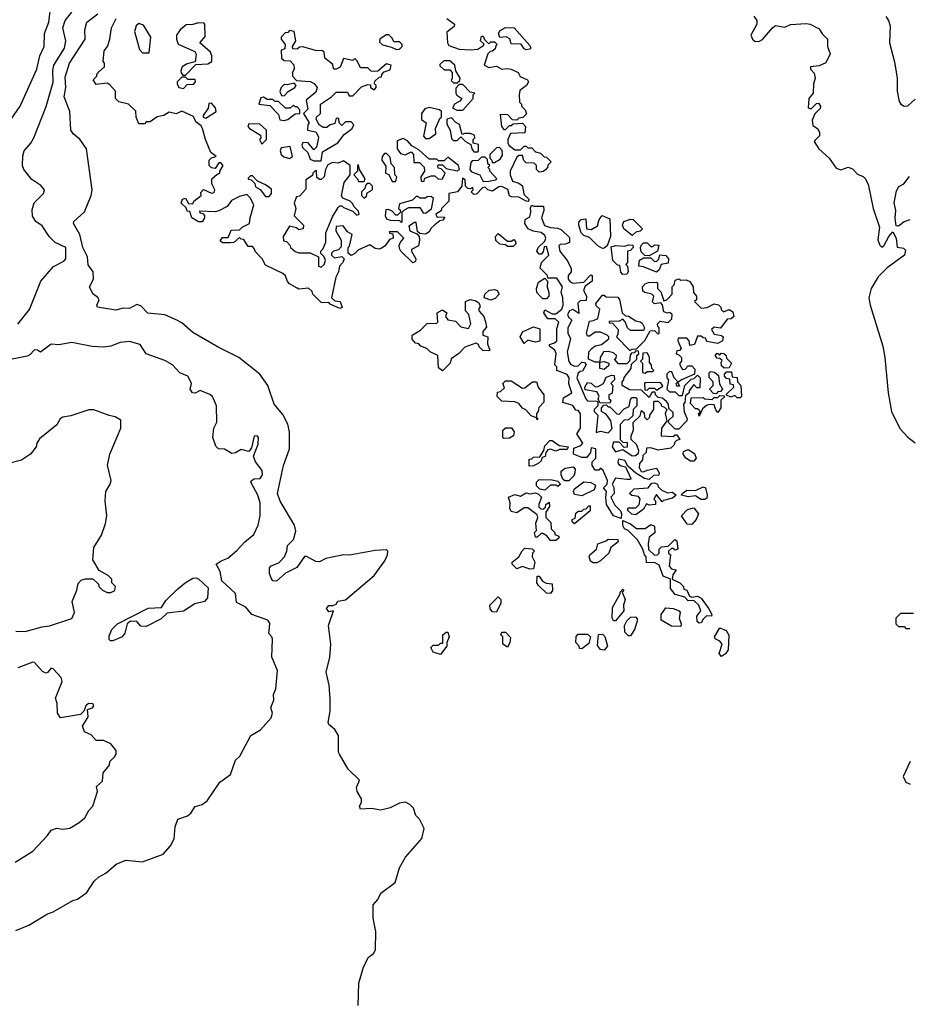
# Model space of a CAD drawing. Extents: x 2210602 to 2357277, y 510288 to 673808.
# Tile 64 of 256: x 2259365 to 2264143, y 567692 to 572979. Entities that reach past the tile are written whole.
import ezdxf

# ---------------------------------------------------------------- set-up
doc = ezdxf.new("R2010")
doc.units = 0

msp = doc.modelspace()

# ---------------------------------------------------------------- linework, layer by layer
at = {"layer": '0CON05XD'}
for points in [[(2259320, 572445), (2259367.5, 572515), (2259456.4, 572713.6), (2259472.5, 572785), (2259495.8, 572835), (2259498.6, 572905), (2259521.2, 572965), (2259528, 573025)], [(2259355.8, 571344.2), (2259418.3, 571421.7), (2259478.8, 571575), (2259546.1, 571653.9), (2259603, 571683), (2259613.3, 571695), (2259612.5, 571755), (2259555, 571782.5), (2259522.5, 571815), (2259485, 571872.5), (2259452.5, 571895), (2259434.1, 571924.1), (2259431.7, 571958.3), (2259443.3, 571995), (2259492.5, 572045), (2259497.5, 572065), (2259479.3, 572089.3), (2259430.7, 572120.7), (2259387.5, 572175), (2259380, 572195), (2259382.3, 572247.7), (2259388.8, 572275), (2259424.3, 572315.7), (2259440.8, 572345), (2259507.6, 572512.4), (2259545, 572642.5), (2259543.9, 572706.1), (2259549.2, 572735), (2259606.2, 572825), (2259613.5, 572865), (2259597.5, 572935), (2259609.7, 572975), (2259645, 573018.9)], [(2261183.3, 567685), (2261186.2, 567805), (2261210, 567885), (2261236.4, 567943.6), (2261265.7, 567964.3), (2261275.8, 567985), (2261277.7, 568082.3), (2261263.3, 568155), (2261262.9, 568225), (2261288, 568255), (2261305, 568288), (2261382, 568345), (2261404.4, 568425), (2261437.6, 568482.4), (2261525, 568582.5), (2261536.7, 568635), (2261512.5, 568685), (2261492.5, 568705), (2261480, 568745), (2261460, 568765), (2261436.4, 568776.4), (2261405, 568772.5), (2261355, 568747.5), (2261305, 568733.3), (2261255, 568742.5), (2261195, 568740), (2261190, 568755), (2261200, 568775), (2261200, 568795), (2261177.5, 568835), (2261173.3, 568855), (2261190, 568895), (2261128.8, 568955), (2261083.3, 569035), (2261076.4, 569046.4), (2261077.5, 569135), (2261057.9, 569167.9), (2261025, 569193.3), (2261022, 569205), (2261032.9, 569265), (2261032.3, 569332.3), (2261027.5, 569405), (2261010.8, 569475), (2261030.8, 569555), (2261035.7, 569625), (2261023.8, 569725), (2261050, 569805), (2261025, 569800), (2261013.6, 569816.4), (2261025, 569832.5), (2261047.5, 569832.5), (2261065, 569840), (2261073, 569857), (2261115, 569863.8), (2261268.8, 569995), (2261327, 570073), (2261341.2, 570105), (2261342.5, 570125), (2261335, 570132.5), (2261275, 570128.8), (2261135.9, 570104.1), (2261105, 570105.8), (2261010, 570085), (2260975, 570067.5), (2260955, 570070), (2260905, 570096.7), (2260895, 570096.7), (2260853, 570037), (2260792.7, 570007.3), (2260745, 569963.8), (2260725, 569966.2), (2260715, 569980), (2260706.9, 570005), (2260707.5, 570035), (2260715, 570046), (2260757.3, 570062.7), (2260787.5, 570095), (2260800, 570125), (2260803.3, 570155), (2260835, 570187.5), (2260848.6, 570231.4), (2260841.1, 570265), (2260764.2, 570394.2), (2260748.9, 570435), (2260781.5, 570585), (2260814.3, 570675), (2260814, 570765), (2260805, 570806.7), (2260778.8, 570858.8), (2260731.9, 570915), (2260697.5, 571015), (2260655, 571075.6), (2260541.2, 571165), (2260430.2, 571220.2), (2260295, 571298.2), (2260235, 571351.1), (2260205, 571367.3), (2260145, 571393.5), (2260052.7, 571402.7), (2260015, 571441.5), (2259995, 571449.6), (2259955, 571428), (2259920.5, 571429.5), (2259881.2, 571418.8), (2259782.5, 571435), (2259780, 571445), (2259792.5, 571475), (2259785, 571487.5), (2259757, 571507), (2259740, 571545), (2259761.2, 571585), (2259760, 571625), (2259732.4, 571662.4), (2259728.8, 571705), (2259704.6, 571755), (2259688.9, 571825), (2259654, 571885), (2259656, 571895), (2259713.1, 571946.9), (2259749.2, 572035), (2259754, 572066), (2259724.4, 572285), (2259688.1, 572338.1), (2259653.2, 572363.2), (2259638.9, 572385), (2259634.5, 572485), (2259603.8, 572565), (2259612.5, 572615), (2259609.8, 572670.2), (2259632.1, 572745), (2259716.4, 572875), (2259715.7, 572925), (2259725.7, 572965), (2259785, 573011.1)], [(2261850, 572075), (2261818.3, 572041.7), (2261805, 572040), (2261790, 572055), (2261800, 572065), (2261798.3, 572078.3), (2261785, 572070), (2261771.7, 572071.7), (2261760, 572085), (2261758.3, 572118.3), (2261743, 572127), (2261740, 572085), (2261716.1, 572053.9), (2261670, 572045), (2261670, 572005), (2261630, 571965), (2261628.3, 571951.7), (2261600, 571935), (2261605, 571920), (2261648.3, 571918.3), (2261638.3, 571901.7), (2261621.7, 571898.3), (2261595, 571877.5), (2261575, 571860), (2261565, 571840), (2261545, 571827.5), (2261515, 571830), (2261501.7, 571841.7), (2261495, 571890), (2261485, 571890), (2261455, 571870), (2261460, 571845), (2261498.3, 571828.3), (2261510, 571815), (2261512.5, 571795), (2261506.4, 571763.6), (2261470, 571745), (2261470, 571735), (2261492.5, 571695), (2261490, 571680), (2261476.4, 571673.6), (2261412.5, 571735), (2261405, 571750), (2261403.3, 571766.7), (2261410, 571785), (2261427.5, 571805), (2261395, 571840), (2261350, 571840), (2261351.7, 571831.7), (2261368.3, 571828.3), (2261370, 571805), (2261351.7, 571798.3), (2261327.5, 571765), (2261308.3, 571751.7), (2261295, 571746.7), (2261275, 571750), (2261245, 571770), (2261185, 571742.5), (2261165, 571722.5), (2261145, 571712.5), (2261130, 571725), (2261130, 571755), (2261137, 571763), (2261150, 571825), (2261125, 571840), (2261101.7, 571871.7), (2261065, 571867.5), (2261062.5, 571845), (2261092.5, 571795), (2261091.7, 571758.3), (2261077, 571743), (2261050, 571735), (2261040, 571725), (2261040, 571715), (2261055, 571700), (2261095, 571707.5), (2261107.5, 571695), (2261100, 571675), (2261082.5, 571655), (2261077.5, 571625), (2261063, 571597), (2261040, 571485), (2261058.3, 571468.3), (2261086.4, 571466.4), (2261097.5, 571432.5), (2261085, 571427.5), (2261031.7, 571451.7), (2261025, 571460), (2260995, 571457.5), (2260985, 571460), (2260940, 571505), (2260935, 571520), (2260917, 571537), (2260865, 571532.5), (2260855, 571537.5), (2260815, 571560), (2260803, 571573), (2260793, 571603), (2260777.5, 571615), (2260685, 571660), (2260667.5, 571695), (2260631.7, 571731.7), (2260625, 571750), (2260615, 571760), (2260591.7, 571761.7), (2260568.3, 571798.3), (2260555, 571800), (2260545, 571810), (2260515, 571782.5), (2260495, 571780), (2260455, 571780), (2260441.7, 571791.7), (2260455, 571810), (2260485, 571810), (2260501.7, 571848.3), (2260545, 571850), (2260560, 571865), (2260600, 571885), (2260602.5, 571915), (2260622.5, 571985), (2260603, 572023), (2260585, 572040), (2260545, 572030), (2260503, 572007), (2260480, 571975), (2260435, 571952.5), (2260415, 571947.5), (2260330, 571950), (2260331.7, 571941.7), (2260348.3, 571938.3), (2260357, 571927), (2260357.5, 571915), (2260345, 571893.3), (2260325, 571892.5), (2260290, 571915), (2260278.3, 571948.3), (2260265, 571950), (2260258.3, 571968.3), (2260233, 571993), (2260240, 572015), (2260255, 572020), (2260271.7, 571991.7), (2260295, 571990), (2260300, 572005), (2260340, 572035), (2260338.3, 572051.7), (2260353, 572067), (2260395, 572047.5), (2260410, 572050), (2260412.5, 572065), (2260397, 572097), (2260397.5, 572125), (2260425, 572150), (2260440, 572155), (2260440, 572165), (2260457.5, 572195), (2260445, 572210), (2260435, 572210), (2260415, 572180), (2260395, 572183.3), (2260383.3, 572195), (2260382.5, 572225), (2260395, 572237.5), (2260420, 572245), (2260392.5, 572265), (2260362.5, 572335), (2260347.5, 572395), (2260339.3, 572409.3), (2260310.7, 572430.7), (2260299.3, 572459.3), (2260235, 572487.5), (2260205, 572473.3), (2260168.3, 572481.7), (2260140, 572465), (2260103, 572457), (2260065, 572430), (2260045, 572430), (2260035, 572420), (2260005, 572420), (2259990, 572455), (2259988.3, 572488.3), (2259950, 572525), (2259898.3, 572538.3), (2259880, 572555), (2259880, 572595), (2259849.3, 572629.3), (2259835, 572637.5), (2259775, 572630), (2259760, 572655), (2259780, 572675), (2259780, 572685), (2259790.7, 572699.3), (2259820, 572725), (2259820, 572745), (2259812.5, 572755), (2259818.3, 572811.7), (2259836.7, 572835), (2259850, 572875), (2259857.5, 572935), (2259883.8, 572985)], [(2260255, 572680), (2260311.7, 572738.3), (2260375, 572742.5), (2260397.5, 572755), (2260397.5, 572785), (2260390, 572805), (2260332.5, 572855), (2260361.7, 572888.3), (2260360, 572955), (2260355, 572960), (2260325, 572962.5), (2260295, 572952.5), (2260258.3, 572951.7), (2260227.5, 572925), (2260207.5, 572895), (2260206.7, 572875), (2260217, 572847), (2260305, 572807.5), (2260313, 572793), (2260308.3, 572751.7), (2260265, 572742.5), (2260237.5, 572725), (2260230, 572705), (2260233, 572693), (2260241.7, 572681.7), (2260255, 572680)], [(2261660, 572985), (2261700, 572955), (2261698.3, 572941.7), (2261658.3, 572911.7), (2261662.5, 572855), (2261670.5, 572840.5), (2261725, 572820), (2261785, 572817.5), (2261825, 572820), (2261858.3, 572841.7), (2261858.3, 572848.3), (2261840, 572865), (2261845, 572890), (2261855, 572890), (2261861.7, 572871.7), (2261885, 572850), (2261895, 572860), (2261915, 572860), (2261930, 572845), (2261921.7, 572838.3), (2261918.3, 572821.7), (2261905, 572810), (2261891.7, 572808.3), (2261880, 572795), (2261860, 572735), (2261885, 572722.5), (2261925, 572730), (2261955, 572712.5), (2261985, 572717.5), (2262005, 572713.3), (2262042.5, 572695), (2262053, 572673), (2262092.5, 572655), (2262097.5, 572645), (2262087.5, 572625), (2262051.7, 572598.3), (2262047.5, 572575), (2262050, 572535), (2262060, 572525), (2262060, 572515), (2262080, 572495), (2262087, 572473), (2262067, 572453), (2262045, 572450), (2262035, 572440), (2262011.7, 572441.7), (2261987, 572467), (2261945, 572470), (2261952.5, 572405), (2261965, 572390), (2261975, 572390), (2261995, 572410), (2262005, 572410), (2262015, 572420), (2262065, 572422.5), (2262082.5, 572405), (2262078.3, 572371.7), (2262001.7, 572368.3), (2261987.5, 572335), (2261987.5, 572315), (2261993.9, 572303.9), (2262025, 572280), (2262055, 572280), (2262075, 572300), (2262085, 572300), (2262095, 572290), (2262115, 572290), (2262135, 572270), (2262161.7, 572261.7), (2262181.7, 572241.7), (2262195, 572240), (2262220, 572215), (2262201.7, 572198.3), (2262200, 572185), (2262188.3, 572171.7), (2262177, 572163), (2262155, 572160), (2262140, 572175), (2262140, 572195), (2262128.3, 572208.3), (2262085, 572210), (2262073, 572223), (2262065, 572250), (2262045, 572250), (2262035, 572240), (2262000, 572165), (2262000, 572145), (2262012.3, 572112.3), (2262045, 572101.2), (2262065.8, 572085.8), (2262072.3, 572042.3), (2262100, 572015), (2262097.5, 572002.5), (2262085, 572003.8), (2262046.4, 572026.4), (2262007, 572027), (2261995, 572032.5), (2261986.4, 572066.4), (2261955, 572082.5), (2261938.3, 572081.7), (2261905, 572057.5), (2261880, 572065), (2261865, 572080), (2261850, 572075)], [(2263308.3, 572998.3), (2263323.3, 572975), (2263323.3, 572955), (2263292.5, 572895), (2263300, 572875), (2263313, 572863), (2263335, 572862.5), (2263355, 572872.5), (2263407.5, 572935), (2263425, 572946.7), (2263475, 572938.8), (2263505, 572953.3), (2263588.8, 572958.8), (2263610, 572955), (2263659.3, 572929.3), (2263675, 572902.5), (2263703.3, 572875), (2263704.1, 572834.1), (2263717.5, 572795), (2263695, 572747.5), (2263659.3, 572730.7), (2263612.5, 572725), (2263613, 572713), (2263631.7, 572691.7), (2263637.5, 572665), (2263627.5, 572635), (2263626.2, 572585), (2263603.3, 572555), (2263600, 572505), (2263615, 572500), (2263645, 572528.8), (2263655, 572530), (2263666.2, 572515), (2263665, 572502.5), (2263636.4, 572473.6), (2263620.7, 572439.3), (2263625, 572410), (2263650, 572395), (2263660, 572375), (2263660, 572355), (2263635, 572330), (2263632.5, 572325), (2263657.5, 572285), (2263712.5, 572235), (2263750.7, 572180.7), (2263775, 572173.3), (2263815, 572187.5), (2263838.3, 572178.3), (2263865, 572150), (2263895, 572137.5), (2263906.1, 572126.1), (2263921.2, 572095), (2263949.2, 571965), (2263983.3, 571865), (2263973.9, 571796.1), (2263985, 571767.5), (2263995, 571757.5), (2264006.4, 571763.6), (2264032.5, 571815), (2264055, 571840), (2264072.5, 571805), (2264077, 571757), (2264111.7, 571751.7), (2264121.7, 571741.7), (2264116.4, 571713.6), (2264023.6, 571646.4), (2263975, 571597.5), (2263937.5, 571535), (2263926.2, 571485), (2263932, 571445), (2264000.8, 571225), (2264012, 571165), (2264029.2, 570975), (2264048, 570875), (2264092.7, 570782.7), (2264135, 570736.7), (2264175, 570706.2)], [(2264016, 572995), (2264030.8, 572975), (2264039.4, 572945), (2264036.9, 572855), (2264063.2, 572753.2), (2264078.6, 572665), (2264078.6, 572595), (2264088.8, 572538.8), (2264097.5, 572525), (2264115, 572513.8), (2264135, 572516.2), (2264175, 572552)], [(2260060, 572800), (2260070, 572885), (2260029.3, 572949.3), (2260005, 572957.5), (2259990, 572945), (2259982.5, 572915), (2260008.3, 572818.3), (2260025, 572800), (2260055, 572800), (2260060, 572800)], [(2260985, 572220), (2260991.7, 572268.3), (2261073, 572317), (2261107, 572363), (2261150, 572395), (2261160, 572415), (2261145, 572430), (2261115, 572430), (2261095, 572410), (2261080, 572425), (2261078.3, 572448.3), (2261065, 572450), (2261058.3, 572421.7), (2261028.3, 572411.7), (2261015, 572400), (2260995, 572400), (2260973.3, 572413.3), (2260957.5, 572445), (2260960, 572455), (2260980, 572475), (2260980, 572525), (2261040, 572565), (2261065, 572590), (2261125, 572590), (2261135, 572570), (2261155, 572570), (2261201.7, 572618.3), (2261235, 572630), (2261248.3, 572628.3), (2261250, 572615), (2261268.3, 572601.7), (2261280, 572615), (2261280, 572625), (2261270, 572635), (2261271.7, 572648.3), (2261295, 572670), (2261308.3, 572671.7), (2261310, 572685), (2261321.7, 572698.3), (2261355, 572710), (2261360, 572735), (2261335, 572742.5), (2261288.3, 572701.7), (2261265, 572700), (2261253, 572703), (2261235, 572720), (2261195, 572720), (2261178.3, 572758.3), (2261165, 572770), (2261155, 572760), (2261105, 572770), (2261086.4, 572723.6), (2261065, 572712.5), (2261053, 572713), (2261045, 572740), (2261003, 572773), (2261000, 572805), (2260991.7, 572811.7), (2260953.6, 572813.6), (2260885, 572832.5), (2260868.3, 572831.7), (2260855, 572820), (2260831.7, 572821.7), (2260830, 572835), (2260847.5, 572865), (2260840, 572915), (2260815, 572920), (2260805, 572910), (2260791.7, 572908.3), (2260770, 572885), (2260770, 572875), (2260790, 572845), (2260788.3, 572821.7), (2260770, 572815), (2260771.7, 572771.7), (2260785, 572760), (2260818.3, 572758.3), (2260837, 572737), (2260840, 572715), (2260830, 572695), (2260830, 572675), (2260851.7, 572651.7), (2260925, 572647.5), (2260946.4, 572636.4), (2260962.5, 572615), (2260955, 572590), (2260903, 572547), (2260911.7, 572498.3), (2260890, 572475), (2260920, 572425), (2260912.5, 572415), (2260910, 572385), (2260956.4, 572376.4), (2260969.3, 572349.3), (2260967.5, 572335), (2260960, 572295), (2260945, 572280), (2260915, 572317.5), (2260885, 572320), (2260880, 572305), (2260885, 572290), (2260912.5, 572265), (2260925, 572230), (2260945, 572220), (2260985, 572220)], [(2262085, 572817.5), (2262075, 572822.5), (2262057.5, 572847.5), (2262005, 572850), (2261996.7, 572876.7), (2261977, 572887), (2261943, 572883), (2261937.5, 572905), (2261945, 572920), (2261975, 572937.5), (2262020, 572935), (2262105, 572840), (2262110, 572825), (2262105, 572820), (2262085, 572817.5)], [(2261388.3, 572818.3), (2261405, 572820), (2261420, 572835), (2261420, 572845), (2261405, 572860), (2261375, 572860), (2261365, 572880), (2261347, 572897), (2261333, 572897), (2261300, 572875), (2261298.3, 572858.3), (2261313, 572843), (2261361.7, 572831.7), (2261388.3, 572818.3)], [(2261715, 572640), (2261728.3, 572651.7), (2261730, 572665), (2261707.5, 572705), (2261702.5, 572735), (2261675, 572757.5), (2261643, 572757), (2261621.7, 572738.3), (2261621.7, 572731.7), (2261645, 572710), (2261675, 572710), (2261687.5, 572695), (2261687.5, 572665), (2261681.7, 572651.7), (2261695, 572640), (2261715, 572640)], [(2260245, 572610), (2260265, 572630), (2260298.3, 572631.7), (2260310, 572645), (2260308.3, 572658.3), (2260268.3, 572658.3), (2260255, 572670), (2260235, 572670), (2260210, 572645), (2260210, 572635), (2260220, 572615), (2260245, 572610)], [(2260785, 572570), (2260807, 572593), (2260842.5, 572615), (2260850, 572625), (2260838.3, 572638.3), (2260801.7, 572628.3), (2260785, 572630), (2260770, 572615), (2260763, 572593), (2260771.7, 572571.7), (2260785, 572570)], [(2261745, 572493.3), (2261800, 572555), (2261800, 572575), (2261810, 572585), (2261785, 572590), (2261745, 572630), (2261725, 572630), (2261708.3, 572611.7), (2261707.5, 572585), (2261713.6, 572573.6), (2261740, 572555), (2261729.3, 572540.7), (2261700, 572525), (2261690, 572505), (2261713.3, 572493.3), (2261745, 572493.3)], [(2260785, 572437.5), (2260805, 572443.3), (2260845, 572472.5), (2260870, 572475), (2260870, 572495), (2260855, 572510), (2260845, 572510), (2260835, 572520), (2260817, 572503), (2260793, 572503), (2260755, 572540), (2260735, 572540), (2260725, 572550), (2260695, 572550), (2260675, 572562.5), (2260660.7, 572559.3), (2260650, 572525), (2260708.3, 572518.3), (2260755, 572470), (2260761.7, 572441.7), (2260785, 572437.5)], [(2260365, 572450), (2260420, 572485), (2260417.5, 572505), (2260395, 572530), (2260381.7, 572528.3), (2260377, 572503), (2260350, 572465), (2260350, 572455), (2260365, 572450)], [(2261565, 572340), (2261600, 572365), (2261597.5, 572395), (2261621.7, 572448.3), (2261630, 572455), (2261630, 572485), (2261620, 572495), (2261565, 572507.5), (2261540.7, 572499.3), (2261522.5, 572475), (2261523, 572443), (2261547.5, 572425), (2261533, 572353), (2261545, 572340), (2261565, 572340)], [(2261825, 572270), (2261830, 572275), (2261828.3, 572308.3), (2261800, 572315), (2261800, 572335), (2261810, 572345), (2261808.3, 572358.3), (2261785, 572367.5), (2261755, 572367.5), (2261741.7, 572361.7), (2261726.4, 572416.4), (2261707, 572427), (2261685, 572452.5), (2261660, 572445), (2261658.3, 572418.3), (2261677.5, 572385), (2261685, 572340), (2261695, 572330), (2261715, 572330), (2261735, 572350), (2261760, 572325), (2261788.3, 572308.3), (2261792.5, 572285), (2261805, 572270), (2261825, 572270)], [(2260665, 572310), (2260690, 572335), (2260690, 572385), (2260655, 572417.5), (2260595, 572420), (2260590, 572405), (2260600, 572395), (2260658.3, 572358.3), (2260660, 572345), (2260652.5, 572335), (2260665, 572310)], [(2261535, 572110), (2261541.7, 572128.3), (2261575, 572140), (2261595, 572140), (2261615, 572122.5), (2261636.4, 572123.6), (2261650, 572155), (2261628.3, 572178.3), (2261611.7, 572181.7), (2261610, 572195), (2261615, 572200), (2261635, 572200), (2261655, 572180), (2261715, 572167.5), (2261727.5, 572175), (2261722.5, 572195), (2261665, 572240), (2261645, 572220), (2261615, 572220), (2261605, 572230), (2261565, 572230), (2261509.3, 572279.3), (2261470.7, 572300.7), (2261448.3, 572328.3), (2261425, 572340), (2261391.7, 572328.3), (2261392.5, 572285), (2261410.7, 572260.7), (2261435, 572252.5), (2261468.3, 572268.3), (2261480, 572255), (2261481.7, 572211.7), (2261511.7, 572211.7), (2261537, 572187), (2261540, 572165), (2261520, 572135), (2261521.7, 572111.7), (2261535, 572110)], [(2260815, 572232.5), (2260830, 572245), (2260818.3, 572298.3), (2260770, 572290), (2260763.3, 572275), (2260770, 572255), (2260783, 572243), (2260815, 572232.5)], [(2261901.7, 572211.7), (2261915, 572212.5), (2261945, 572230), (2261958.8, 572251.2), (2261955.9, 572275.9), (2261941.7, 572291.7), (2261925, 572290), (2261890, 572255), (2261890, 572235), (2261900, 572225), (2261901.7, 572211.7)], [(2261385, 572110), (2261390, 572135), (2261380, 572145), (2261377.5, 572185), (2261360, 572205), (2261355, 572240), (2261335, 572260), (2261325, 572260), (2261312.5, 572245), (2261310, 572225), (2261331.7, 572191.7), (2261330, 572155), (2261348.3, 572148.3), (2261365, 572110), (2261385, 572110)], [(2261855, 572110), (2261885, 572112.5), (2261921.7, 572118.3), (2261927.5, 572125), (2261890, 572165), (2261890, 572175), (2261880, 572185), (2261890, 572195), (2261880, 572205), (2261878.3, 572228.3), (2261865, 572240), (2261845, 572240), (2261827, 572223), (2261795, 572220), (2261788.3, 572211.7), (2261782.5, 572175), (2261791.7, 572161.7), (2261836.4, 572146.4), (2261855, 572110)], [(2260985, 571650), (2261000, 571665), (2261007.5, 571685), (2261000, 571705), (2260983, 571723), (2260982.5, 571735), (2260993.6, 571746.4), (2261010, 571785), (2261010, 571835), (2261045, 571920), (2261075, 571970), (2261085, 571980), (2261095, 571980), (2261105, 571970), (2261155, 571950), (2261175, 571930), (2261187.5, 571935), (2261185, 571950), (2261160, 571975), (2261155, 571990), (2261140, 572005), (2261100, 572020), (2261093, 572033), (2261107.5, 572105), (2261140, 572145), (2261140, 572195), (2261105, 572220), (2261075, 572207.5), (2261045, 572212.5), (2261020.7, 572199.3), (2261007.5, 572175), (2261000, 572135), (2260985, 572120), (2260975, 572120), (2260961.7, 572131.7), (2260960, 572165), (2260955, 572170), (2260940, 572155), (2260938.3, 572141.7), (2260901.7, 572118.3), (2260901.7, 572068.3), (2260868.3, 572031.7), (2260851.7, 572028.3), (2260840, 571995), (2260847.5, 571965), (2260840, 571925), (2260890, 571875), (2260887.5, 571855), (2260865, 571850), (2260851.7, 571861.7), (2260815, 571870), (2260780, 571815), (2260781.7, 571791.7), (2260798.3, 571788.3), (2260817, 571767), (2260820, 571755), (2260843.8, 571733.8), (2260865, 571727.5), (2260925, 571727.5), (2260970, 571705), (2260970, 571655), (2260985, 571650)], [(2261215, 572110), (2261220, 572125), (2261190, 572175), (2261185, 572200), (2261180, 572195), (2261180, 572165), (2261160, 572145), (2261180, 572125), (2261185, 572110), (2261215, 572110)], [(2260705, 572030), (2260717.5, 572045), (2260718.3, 572068.3), (2260685, 572092.5), (2260641.7, 572111.7), (2260615, 572140), (2260605, 572140), (2260591.7, 572128.3), (2260591.7, 572121.7), (2260608.3, 572118.3), (2260628.3, 572098.3), (2260631.7, 572081.7), (2260656.4, 572066.4), (2260685, 572030), (2260705, 572030)], [(2264085, 571870), (2264072.5, 571872.5), (2264066.2, 571915), (2264071.2, 571955), (2264062.5, 571995), (2264075, 572060), (2264087, 572083), (2264113, 572097), (2264143.9, 572136.1)], [(2261215, 572020), (2261228.3, 572031.7), (2261231.7, 572048.3), (2261260, 572065), (2261260, 572085), (2261245, 572100), (2261231.7, 572098.3), (2261221.7, 572088.3), (2261218.3, 572071.7), (2261200, 572055), (2261200, 572035), (2261215, 572020)], [(2261415, 571890), (2261420, 571895), (2261420, 571945), (2261431.7, 571958.3), (2261455, 571970), (2261515, 571970), (2261531.7, 571941.7), (2261545, 571940), (2261577, 571963), (2261588.3, 572018.3), (2261575, 572030), (2261553, 572027), (2261545, 572020), (2261515, 572020), (2261505, 572030), (2261495, 572030), (2261475, 572010), (2261405, 571990), (2261400, 571965), (2261408.3, 571958.3), (2261410, 571945), (2261395, 571930), (2261385, 571930), (2261365, 571950), (2261345, 571960), (2261331.7, 571958.3), (2261327.5, 571925), (2261335, 571910), (2261355, 571902.5), (2261405, 571900), (2261415, 571890)], [(2262595, 570300), (2262554, 570314), (2262516.7, 570375), (2262512.5, 570415), (2262517.5, 570445), (2262500, 570465), (2262520, 570485), (2262522.5, 570505), (2262498.3, 570558.3), (2262485, 570570), (2262475, 570560), (2262455, 570560), (2262440, 570585), (2262440, 570605), (2262460, 570625), (2262460, 570675), (2262435, 570680), (2262430, 570655), (2262411.7, 570628.3), (2262385, 570627.5), (2262340, 570645), (2262341.7, 570678.3), (2262378.3, 570691.7), (2262390, 570705), (2262357.5, 570755), (2262377.5, 570785), (2262377.5, 570865), (2262365, 570880), (2262351.7, 570881.7), (2262335, 570907.5), (2262283, 570923), (2262285, 570947.5), (2262330, 570975), (2262314.1, 571024.1), (2262316.2, 571055), (2262305, 571073.8), (2262250, 571095), (2262250, 571115), (2262240, 571125), (2262246.4, 571186.4), (2262240, 571205), (2262210, 571225), (2262210, 571235), (2262237, 571243), (2262250, 571255), (2262249.3, 571320.7), (2262260, 571355), (2262241.7, 571371.7), (2262201.7, 571371.7), (2262180, 571405), (2262185, 571420), (2262225, 571400), (2262245, 571400), (2262276.1, 571423.9), (2262283.8, 571445), (2262282, 571485), (2262273.3, 571515), (2262280, 571545), (2262250, 571590), (2262201.7, 571591.7), (2262200, 571605), (2262160, 571645), (2262167.5, 571675), (2262206.7, 571715), (2262195, 571760), (2262181.7, 571758.3), (2262177, 571733), (2262165, 571720), (2262155, 571720), (2262142.5, 571735), (2262150, 571755), (2262185, 571790), (2262190, 571805), (2262185, 571820), (2262165, 571836.7), (2262123.6, 571843.6), (2262096.4, 571856.4), (2262077.5, 571885), (2262080, 571905), (2262105, 571920), (2262110, 571945), (2262109.3, 571970.7), (2262115, 571982.5), (2262127, 571977), (2262178.3, 571978.3), (2262180, 571955), (2262166.7, 571915), (2262184.3, 571874.3), (2262215, 571862.5), (2262255, 571860), (2262275, 571850), (2262318.3, 571808.3), (2262318.3, 571781.7), (2262295, 571772.5), (2262268.3, 571771.7), (2262260, 571765), (2262266.7, 571735), (2262306.1, 571686.1), (2262326.7, 571645), (2262327.5, 571625), (2262310, 571605), (2262311.2, 571585), (2262320.7, 571570.7), (2262335, 571563.3), (2262395, 571570), (2262431.7, 571608.3), (2262440, 571605), (2262440, 571575), (2262401.7, 571548.3), (2262392.5, 571525), (2262410, 571495), (2262408.3, 571471.7), (2262375, 571470), (2262363, 571457), (2262368.3, 571401.7), (2262335, 571422.5), (2262317.5, 571415), (2262306.7, 571395), (2262311.7, 571381.7), (2262330, 571365), (2262308.8, 571325), (2262308.8, 571295), (2262322.5, 571265), (2262306.2, 571195), (2262313.9, 571143.9), (2262325, 571127.5), (2262345, 571117.5), (2262365, 571120), (2262385, 571140), (2262398.3, 571138.3), (2262407.5, 571127.5), (2262388.3, 571091.7), (2262375, 571090), (2262365, 571080), (2262357.5, 571055), (2262405, 570942.5), (2262415, 570932.5), (2262465, 570930), (2262470, 570925), (2262470, 570905), (2262450, 570885), (2262450, 570875), (2262470, 570855), (2262461.7, 570761.7), (2262485, 570770), (2262525, 570760), (2262547, 570783), (2262540, 570825), (2262515, 570860), (2262490, 570875), (2262490, 570895), (2262501.7, 570908.3), (2262515, 570910), (2262525, 570900), (2262535, 570900), (2262571.7, 570861.7), (2262585, 570860), (2262610.7, 570889.3), (2262638.3, 570901.7), (2262645, 570940), (2262655, 570950), (2262675, 570950), (2262680, 570945), (2262680, 570905), (2262660, 570885), (2262658.3, 570851.7), (2262635, 570830), (2262611.7, 570828.3), (2262590, 570805), (2262590, 570725), (2262605, 570710), (2262628.3, 570708.3), (2262627, 570683), (2262611.7, 570681.7), (2262585, 570710), (2262555, 570710), (2262547.5, 570685), (2262565, 570657.5), (2262605, 570670), (2262655, 570637.5), (2262671.7, 570638.3), (2262688.3, 570651.7), (2262690, 570665), (2262678.3, 570698.3), (2262650, 570725), (2262650, 570745), (2262662.5, 570775), (2262660, 570815), (2262698.3, 570851.7), (2262705, 570880), (2262718.3, 570868.3), (2262720, 570845), (2262735, 570830), (2262750, 570845), (2262750, 570855), (2262770, 570885), (2262770, 570925), (2262775, 570930), (2262795, 570930), (2262810, 570915), (2262810, 570905), (2262828.3, 570898.3), (2262840, 570885), (2262832.5, 570865), (2262840, 570825), (2262812.5, 570785), (2262810, 570745), (2262875, 570740), (2262885, 570750), (2262895, 570750), (2262910, 570725), (2262891.7, 570718.3), (2262881.7, 570708.3), (2262880, 570695), (2262861.7, 570678.3), (2262795, 570667.5), (2262755, 570680), (2262731.7, 570678.3), (2262730, 570655), (2262711.7, 570638.3), (2262710, 570615), (2262693.6, 570596.4), (2262692.5, 570575), (2262703, 570553), (2262715, 570550), (2262735, 570560), (2262785, 570570), (2262800, 570545), (2262797, 570533), (2262768.3, 570531.7), (2262745, 570510), (2262720, 570515), (2262673.6, 570543.6), (2262631.7, 570581.7), (2262615, 570612.5), (2262581.7, 570618.3), (2262577.5, 570605), (2262581.7, 570591.7), (2262595, 570582.5), (2262618.3, 570578.3), (2262647.5, 570515), (2262645, 570510), (2262625, 570510), (2262565, 570517.5), (2262547.5, 570485), (2262556.4, 570466.4), (2262557.5, 570435), (2262540, 570415), (2262561.7, 570371.7), (2262591.7, 570341.7), (2262597.5, 570325), (2262595, 570300)], [(2262495, 571750), (2262470, 571765), (2262425, 571810), (2262395, 571820), (2262380, 571835), (2262367.5, 571875), (2262368.3, 571891.7), (2262380, 571905), (2262405, 571910), (2262410, 571855), (2262435, 571852.5), (2262468.3, 571871.7), (2262477.5, 571905), (2262493, 571927), (2262535, 571910), (2262537.5, 571815), (2262520, 571765), (2262505, 571752.5), (2262495, 571750)], [(2262655, 571820), (2262610, 571855), (2262602.5, 571875), (2262610, 571895), (2262645, 571907.5), (2262660, 571905), (2262710, 571855), (2262697.5, 571842.5), (2262675, 571837.5), (2262655, 571820)], [(2264145.9, 571904.1), (2264115, 571893.8), (2264085, 571870)], [(2262015, 571760), (2261985, 571760), (2261975, 571770), (2261943, 571773), (2261923, 571793), (2261920, 571815), (2261935, 571830), (2261985, 571790), (2262005, 571790), (2262018.3, 571798.3), (2262028.3, 571788.3), (2262030, 571775), (2262015, 571760)], [(2262605, 571610), (2262593, 571623), (2262588.3, 571658.3), (2262575, 571660), (2262550, 571685), (2262541.7, 571758.3), (2262565, 571766.7), (2262615, 571762.5), (2262635, 571770), (2262658.3, 571768.3), (2262660, 571755), (2262645, 571740), (2262630, 571735), (2262630, 571675), (2262620, 571665), (2262630, 571655), (2262632.5, 571625), (2262625, 571612.5), (2262605, 571610)], [(2262745, 571710), (2262721.7, 571711.7), (2262703, 571733), (2262700, 571755), (2262705, 571770), (2262715, 571780), (2262735, 571780), (2262755, 571760), (2262765, 571760), (2262775, 571770), (2262798.3, 571768.3), (2262790, 571735), (2262745, 571710)], [(2262785, 571622.5), (2262715, 571652.5), (2262690, 571655), (2262693.3, 571686.7), (2262715, 571700), (2262755, 571700), (2262773, 571683), (2262785, 571680), (2262797, 571693), (2262803, 571717), (2262835, 571712.5), (2262850, 571695), (2262848.3, 571671.7), (2262810, 571665), (2262800, 571635), (2262785, 571622.5)], [(2262195, 571480), (2262175, 571480), (2262157, 571497), (2262143, 571513), (2262140, 571535), (2262150.7, 571569.3), (2262185, 571590), (2262200, 571575), (2262197.5, 571545), (2262207, 571513), (2262207.5, 571495), (2262195, 571480)], [(2262905, 570780), (2262885, 570780), (2262850, 570815), (2262851.7, 570828.3), (2262875, 570850), (2262875, 570870), (2262851.7, 570891.7), (2262850, 570915), (2262838.3, 570928.3), (2262817, 570947), (2262795, 570950), (2262780, 570965), (2262778.3, 570978.3), (2262761.7, 570978.3), (2262745, 570950), (2262705, 570990), (2262640.7, 570990.7), (2262600, 571015), (2262600, 571035), (2262610, 571045), (2262611.7, 571058.3), (2262650, 571105), (2262651.7, 571128.3), (2262680, 571155), (2262680, 571175), (2262690, 571185), (2262688.3, 571198.3), (2262675, 571200), (2262665, 571190), (2262651.7, 571188.3), (2262643, 571177), (2262640, 571145), (2262625, 571130), (2262581.7, 571131.7), (2262560, 571155), (2262568.3, 571161.7), (2262570, 571175), (2262555, 571190), (2262525, 571197.5), (2262500, 571195), (2262482.5, 571165), (2262480, 571140), (2262505, 571142.5), (2262530, 571135), (2262528.3, 571121.7), (2262505, 571100), (2262480, 571105), (2262480, 571140), (2262455, 571140), (2262420, 571155), (2262422.5, 571195), (2262437, 571213), (2262455, 571227.5), (2262490, 571235), (2262530, 571265), (2262530, 571275), (2262520, 571285), (2262485, 571300), (2262455, 571300), (2262425, 571280), (2262415, 571280), (2262410, 571295), (2262425, 571360), (2262447, 571363), (2262470, 571375), (2262480, 571425), (2262461.7, 571441.7), (2262460, 571455), (2262495, 571500), (2262505, 571500), (2262515, 571490), (2262578.3, 571488.3), (2262587, 571477), (2262600, 571405), (2262618.3, 571388.3), (2262635, 571387.5), (2262675, 571362.5), (2262697, 571357), (2262708.3, 571348.3), (2262720, 571325), (2262715, 571310), (2262645, 571310), (2262630, 571325), (2262617, 571357), (2262605, 571370), (2262585, 571360), (2262531.7, 571358.3), (2262531.7, 571351.7), (2262548.3, 571348.3), (2262580, 571315), (2262578.3, 571288.3), (2262570, 571275), (2262641.7, 571201.7), (2262655, 571210), (2262678.3, 571211.7), (2262723, 571257), (2262751.7, 571308.3), (2262775, 571310), (2262795, 571290), (2262800, 571295), (2262800, 571325), (2262791.7, 571331.7), (2262790, 571345), (2262805, 571360), (2262847, 571353), (2262867, 571373), (2262870, 571395), (2262857, 571407), (2262845, 571402.5), (2262825, 571410), (2262817, 571447), (2262808.3, 571458.3), (2262775, 571453.3), (2262763.6, 571463.6), (2262770, 571495), (2262760, 571505), (2262723, 571513), (2262711.7, 571521.7), (2262710, 571545), (2262725, 571560), (2262743, 571567), (2262785, 571570), (2262790, 571565), (2262790, 571535), (2262808.3, 571518.3), (2262825, 571470), (2262840, 571475), (2262870, 571505), (2262870, 571545), (2262880, 571555), (2262885, 571580), (2262905, 571587.5), (2262915, 571580), (2262945, 571582.5), (2262965, 571572.5), (2262982.5, 571545), (2262983, 571513), (2263000, 571495), (2263000, 571475), (2262990, 571465), (2263025, 571430), (2263057, 571433), (2263095, 571452.5), (2263118.3, 571448.3), (2263130, 571435), (2263131.7, 571421.7), (2263145, 571410), (2263175, 571422.5), (2263195, 571410), (2263200, 571385), (2263187, 571373), (2263165, 571370), (2263128.3, 571321.7), (2263095, 571327.5), (2263080, 571315), (2263095, 571290), (2263135, 571282.5), (2263142.5, 571275), (2263140, 571255), (2263115, 571240), (2263055, 571250), (2263048.3, 571268.3), (2263035, 571270), (2263025, 571280), (2263005, 571280), (2262990, 571235), (2262965, 571230), (2262960, 571255), (2262948.3, 571268.3), (2262901.7, 571268.3), (2262900, 571255), (2262917.5, 571212.5), (2262908.3, 571201.7), (2262895, 571200), (2262890, 571185), (2262905, 571180), (2262920, 571165), (2262920, 571145), (2262910, 571135), (2262910, 571125), (2262925, 571100), (2262938.3, 571101.7), (2262955, 571120), (2262975, 571120), (2262991.7, 571101.7), (2262990, 571075), (2262920, 571045), (2262900, 571030), (2262908.3, 571011.7), (2262895, 571010), (2262890, 571025), (2262900, 571035), (2262880, 571055), (2262868.3, 571088.3), (2262855, 571090), (2262840, 571075), (2262840, 571055), (2262850, 571045), (2262840, 570995), (2262855, 570980), (2262885, 570980), (2262905, 570960), (2262925, 570960), (2262937.5, 571015), (2262971.7, 571048.3), (2262988.3, 571051.7), (2263005, 571070), (2263020, 571055), (2263018.3, 571001.7), (2263001.7, 571001.7), (2262985, 571020), (2262960, 570985), (2262960, 570975), (2262941.7, 570958.3), (2262937, 570923), (2262930, 570915), (2262933.6, 570873.6), (2262950, 570835), (2262947.5, 570825), (2262905, 570780)], [(2261895, 571473.3), (2261860, 571485), (2261862.5, 571505), (2261886.4, 571526.4), (2261915, 571530), (2261930, 571525), (2261940, 571505), (2261918.3, 571481.7), (2261895, 571473.3)], [(2261635, 571092.5), (2261615, 571110), (2261610, 571175), (2261570, 571195), (2261552.5, 571212.5), (2261520, 571225), (2261508.3, 571238.3), (2261491.7, 571241.7), (2261473, 571263), (2261472.5, 571285), (2261518.3, 571311.7), (2261553, 571347), (2261605, 571350), (2261610, 571355), (2261607.5, 571405), (2261635, 571420), (2261660, 571405), (2261652.5, 571385), (2261665, 571367.5), (2261705, 571360), (2261735, 571330), (2261775, 571320), (2261787.5, 571345), (2261777.5, 571395), (2261760, 571415), (2261760, 571465), (2261785, 571476.7), (2261811.7, 571471.7), (2261830, 571460), (2261837, 571447), (2261837, 571433), (2261830, 571425), (2261833, 571413), (2261857.5, 571385), (2261866.4, 571356.4), (2261871.7, 571328.3), (2261852.5, 571305), (2261852.5, 571285), (2261880, 571275), (2261878.3, 571238.3), (2261890, 571205), (2261885, 571200), (2261853, 571203), (2261832.5, 571222.5), (2261830, 571235), (2261815, 571242.5), (2261755, 571220), (2261723, 571187), (2261681.7, 571158.3), (2261677.5, 571135), (2261635, 571092.5)], [(2262075, 571240), (2262053.3, 571275), (2262065, 571302.5), (2262125, 571330), (2262158.3, 571318.3), (2262158.3, 571251.7), (2262135, 571247.5), (2262095, 571257.5), (2262075, 571240)], [(2259345, 568088.8), (2259415, 568116.7), (2259515, 568177.5), (2259545, 568187.5), (2259650.5, 568249.5), (2259675, 568256.7), (2259725, 568292.5), (2259765, 568352.5), (2259787.5, 568375), (2259827.5, 568395), (2259882.5, 568445), (2259935.9, 568465.9), (2260025, 568456.7), (2260135, 568497.5), (2260175, 568542.5), (2260195, 568580), (2260200, 568645), (2260213.6, 568686.4), (2260266.1, 568703.9), (2260285, 568717.5), (2260306.7, 568753.3), (2260345.9, 568764.1), (2260372.5, 568785), (2260440, 568885), (2260497.5, 568925), (2260525, 569002.5), (2260547.5, 569025), (2260606.7, 569135), (2260657.5, 569165), (2260715, 569230), (2260722.5, 569255), (2260713.3, 569285), (2260730, 569325), (2260727.5, 569355), (2260740, 569385), (2260750, 569485), (2260718.8, 569555), (2260723, 569653), (2260720, 569665), (2260703, 569683), (2260706.7, 569715), (2260708.3, 569738.3), (2260697.5, 569755), (2260612.5, 569785), (2260580, 569825), (2260529.2, 569849.2), (2260525, 569896.7), (2260451.2, 569965), (2260442.5, 570015), (2260420, 570055), (2260446.4, 570073.6), (2260483.2, 570086.8), (2260532.1, 570127.9), (2260574, 570175), (2260622, 570215), (2260646, 570265), (2260656, 570315), (2260656, 570385), (2260644.2, 570425), (2260606.7, 570495), (2260610, 570505), (2260625, 570513.8), (2260655.8, 570514.2), (2260668.6, 570535), (2260667.9, 570557.9), (2260631.2, 570605), (2260620, 570635), (2260645, 570700), (2260648, 570735), (2260640, 570745), (2260625, 570742.5), (2260610, 570680), (2260595, 570660), (2260555, 570670), (2260525, 570652.5), (2260505, 570650), (2260465, 570673.3), (2260432.5, 570675), (2260419.3, 570689.3), (2260402.5, 570735), (2260407.5, 570785), (2260423, 570817), (2260422.5, 570905), (2260400, 570955), (2260387, 570967), (2260335, 570987.5), (2260307, 570973), (2260292.5, 570975), (2260280, 570995), (2260287.5, 571025), (2260281.7, 571038.3), (2260267.5, 571065), (2260225, 571083.3), (2260185.8, 571125.8), (2260145, 571148.8), (2260045, 571183.8), (2260012.5, 571235), (2259955, 571251.2), (2259905, 571246), (2259855, 571226.2), (2259815, 571220), (2259755, 571224), (2259645, 571246.2), (2259575, 571233.3), (2259535, 571236.7), (2259477, 571193), (2259460, 571205), (2259445, 571206.2), (2259420.2, 571179.8), (2259405, 571172.2), (2259323.8, 571156.2)], [(2262725, 571080), (2262735, 571090), (2262765, 571090), (2262770, 571095), (2262760, 571105), (2262757.5, 571125), (2262748.3, 571138.3), (2262747, 571167), (2262735, 571190), (2262711.7, 571188.3), (2262710, 571155), (2262700, 571145), (2262710, 571135), (2262710, 571085), (2262725, 571080)], [(2263148.3, 571108.3), (2263135, 571120), (2263132.5, 571137.5), (2263138.3, 571148.3), (2263125, 571160), (2263111.7, 571161.7), (2263100, 571175), (2263111.7, 571188.3), (2263125, 571180), (2263132.5, 571187.5), (2263147, 571187), (2263160, 571175), (2263161.7, 571161.7), (2263187.5, 571135), (2263175, 571110), (2263148.3, 571108.3)], [(2262535, 570920), (2262481.7, 570921.7), (2262472.5, 570942.5), (2262477, 570957), (2262465, 570980), (2262401.7, 570991.7), (2262400, 571005), (2262415, 571030), (2262435, 571027.5), (2262455, 571007.5), (2262471.7, 571008.3), (2262500, 571025), (2262515, 571060), (2262545, 571070), (2262558.3, 571068.3), (2262560, 571045), (2262540, 571025), (2262550, 571015), (2262547, 570973), (2262530, 570965), (2262530, 570945), (2262540, 570935), (2262535, 570920)], [(2263105, 570970), (2263091.7, 570971.7), (2263070, 570995), (2263090, 571015), (2263090, 571035), (2263068.3, 571058.3), (2263068.3, 571081.7), (2263075, 571090), (2263096.7, 571086.7), (2263118.3, 571068.3), (2263123, 571023), (2263140, 570995), (2263128.3, 570981.7), (2263115, 570980), (2263105, 570970)], [(2263235, 570947.5), (2263218.3, 570948.3), (2263205, 570960), (2263185, 570952.5), (2263161.7, 570961.7), (2263161.7, 570968.3), (2263200, 571005), (2263198.3, 571018.3), (2263181.7, 571021.7), (2263178.3, 571048.3), (2263161.7, 571051.7), (2263150, 571065), (2263150, 571075), (2263161.7, 571088.3), (2263188.3, 571088.3), (2263191.7, 571061.7), (2263218.3, 571058.3), (2263220, 571035), (2263237.5, 571015), (2263242.5, 570955), (2263235, 570947.5)], [(2262145, 570830), (2262140, 570840), (2262111.7, 570851.7), (2262083, 570883), (2262065, 570892.5), (2262045, 570917.5), (2262025, 570927.5), (2261955, 570930), (2261930, 570955), (2261931.7, 570978.3), (2261947, 570983), (2261968.3, 571001.7), (2261960, 571025), (2261975, 571040), (2262005, 571040), (2262065, 571000), (2262078.3, 571001.7), (2262120, 571035), (2262140, 571035), (2262150, 571005), (2262180, 570965), (2262180, 570925), (2262153, 570897), (2262150, 570875), (2262140, 570865), (2262140, 570840), (2262150, 570835), (2262145, 570830)], [(2262785, 570990), (2262818.3, 571011.7), (2262808.3, 571028.3), (2262725, 571030), (2262720, 571025), (2262721.7, 570991.7), (2262735, 570990), (2262745, 571000), (2262775, 571000), (2262785, 570990)], [(2263015, 570850), (2263010, 570865), (2263020, 570870), (2263018.3, 570878.3), (2263005, 570890), (2262995, 570890), (2262968.3, 570918.3), (2262971.7, 570948.3), (2263035, 570950), (2263045, 570942.5), (2263085, 570940), (2263095, 570950), (2263115, 570950), (2263125, 570960), (2263148.3, 570958.3), (2263148.3, 570951.7), (2263130, 570935), (2263130, 570895), (2263115, 570870), (2263103, 570883), (2263095, 570910), (2263068.3, 570911.7), (2263053, 570907), (2263031.7, 570888.3), (2263015, 570850)], [(2259345, 569696.2), (2259395, 569692.9), (2259485, 569718.8), (2259525, 569724), (2259645, 569762.5), (2259660, 569795), (2259646.7, 569855), (2259672.5, 569915), (2259678.3, 569951.7), (2259695, 569970), (2259717, 569977), (2259757, 569977), (2259788.3, 569948.3), (2259790, 569935), (2259810, 569915), (2259835, 569902.5), (2259855, 569902.5), (2259876.4, 569913.6), (2259880, 569935), (2259860, 569955), (2259860, 569975), (2259840, 569995), (2259791.7, 570021.7), (2259758.3, 570078.3), (2259762.5, 570145), (2259805, 570210), (2259826.4, 570273.6), (2259832.5, 570315), (2259823.3, 570395), (2259827.5, 570445), (2259851.2, 570485), (2259856, 570505), (2259836.4, 570586.4), (2259850, 570645), (2259907.5, 570785), (2259908.3, 570828.3), (2259877, 570847), (2259845, 570852.5), (2259763, 570883), (2259737, 570883), (2259639.3, 570850.7), (2259596.1, 570843.9), (2259583.3, 570835), (2259565, 570803.3), (2259472.3, 570727.7), (2259456.7, 570705), (2259453.3, 570685), (2259422.5, 570645), (2259375, 570613.3), (2259313, 570597)], [(2261965, 570730), (2261960, 570735), (2261960, 570775), (2261975, 570787.5), (2262007, 570787), (2262020, 570765), (2262016.4, 570743.6), (2261995, 570732.5), (2261965, 570730)], [(2262101.7, 570581.7), (2262101.7, 570618.3), (2262115, 570620), (2262125, 570630), (2262158.3, 570631.7), (2262180, 570665), (2262185, 570690), (2262211.7, 570718.3), (2262225, 570720), (2262263, 570693), (2262310, 570685), (2262305, 570670), (2262265, 570670), (2262245, 570662.5), (2262215, 570672.5), (2262201.7, 570668.3), (2262190, 570655), (2262186.4, 570633.6), (2262171.7, 570628.3), (2262165, 570610), (2262150, 570595), (2262125, 570582.5), (2262101.7, 570581.7)], [(2262985, 570607.5), (2262968.3, 570608.3), (2262943.6, 570623.6), (2262927.5, 570645), (2262930.7, 570659.3), (2262955, 570670), (2262990, 570650), (2262997.5, 570625), (2262985, 570607.5)], [(2262315, 570502.5), (2262293, 570503), (2262281.7, 570511.7), (2262272.5, 570535), (2262272.5, 570555), (2262295, 570570), (2262337, 570577), (2262347.5, 570565), (2262346.7, 570545), (2262340.7, 570529.3), (2262315, 570502.5)], [(2262185, 570452.5), (2262158.3, 570458.3), (2262140, 570475), (2262140, 570495), (2262155, 570510), (2262225, 570507.5), (2262255, 570500), (2262270, 570485), (2262255, 570472.5), (2262245, 570480), (2262215, 570480), (2262185, 570452.5)], [(2262385, 570422.5), (2262345, 570430), (2262340, 570445), (2262345, 570460), (2262395, 570496.7), (2262433, 570493), (2262453, 570483), (2262457.5, 570475), (2262450, 570455), (2262385, 570422.5)], [(2262675, 570320), (2262653, 570323), (2262630, 570345), (2262633, 570357), (2262675, 570357.5), (2262692.5, 570375), (2262697.5, 570405), (2262688.3, 570418.3), (2262653, 570423), (2262640, 570435), (2262665, 570460), (2262740, 570465), (2262760, 570490), (2262775, 570492.5), (2262790, 570485), (2262795, 570470), (2262813, 570453), (2262845, 570437.5), (2262871.7, 570441.7), (2262890, 570425), (2262870.7, 570409.3), (2262823, 570397), (2262815, 570390), (2262785, 570430), (2262770, 570405), (2262780, 570395), (2262780, 570375), (2262745, 570372.5), (2262731.7, 570378.3), (2262715, 570350), (2262675, 570320)], [(2262245, 570182.5), (2262215, 570182.5), (2262196.4, 570206.4), (2262175, 570220), (2262165, 570220), (2262145, 570200), (2262135, 570200), (2262130, 570225), (2262140, 570235), (2262137.5, 570275), (2262147.5, 570305), (2262145, 570320), (2262095, 570357.5), (2262075, 570357.5), (2262035, 570330), (2262005, 570337.5), (2261997.5, 570355), (2262000, 570385), (2261990, 570415), (2262025, 570430), (2262055, 570420), (2262085, 570437.5), (2262105, 570432.5), (2262135, 570437.5), (2262151.7, 570431.7), (2262167.5, 570415), (2262152.5, 570375), (2262153, 570363), (2262165, 570350), (2262178.3, 570351.7), (2262188.3, 570361.7), (2262190, 570375), (2262208.3, 570388.3), (2262210, 570365), (2262190, 570335), (2262190, 570305), (2262218.3, 570278.3), (2262220, 570245), (2262240, 570225), (2262240, 570215), (2262260, 570205), (2262260, 570195), (2262245, 570182.5)], [(2263045, 570402.5), (2263023, 570403), (2262995, 570422.5), (2262955, 570417.5), (2262920, 570425), (2262922.5, 570435), (2262948.3, 570451.7), (2262995, 570450), (2263035, 570470), (2263047.5, 570465), (2263056.7, 570425), (2263055, 570410), (2263045, 570402.5)], [(2262345, 570272.5), (2262333, 570283), (2262332.5, 570295), (2262348.3, 570301.7), (2262351.7, 570328.3), (2262365, 570340), (2262385, 570340), (2262395, 570350), (2262408.3, 570351.7), (2262421.7, 570368.3), (2262428.3, 570368.3), (2262428.3, 570341.7), (2262345, 570272.5)], [(2262975, 570267.5), (2262950.7, 570270.7), (2262920, 570315), (2262951.7, 570348.3), (2262985, 570357.5), (2263010, 570325), (2262997.5, 570295), (2262975, 570267.5)], [(2263015, 569737.5), (2263003, 569747), (2263002.5, 569775), (2263022.5, 569805), (2263012.5, 569835), (2262985, 569860), (2262955, 569857.5), (2262937, 569877), (2262885, 569892.5), (2262860, 569925), (2262860, 569975), (2262820.7, 569990.7), (2262800, 570050), (2262775, 570063.8), (2262731.7, 570061.7), (2262730, 570095), (2262720, 570105), (2262712.5, 570135), (2262683.3, 570185), (2262632.5, 570235), (2262612.5, 570245), (2262603.6, 570263.6), (2262605, 570290), (2262645, 570272.5), (2262677, 570247), (2262725, 570247.5), (2262755, 570267.5), (2262775, 570260), (2262777, 570223), (2262745, 570200), (2262740, 570165), (2262743, 570133), (2262773.6, 570103.6), (2262790, 570105), (2262800, 570115), (2262800, 570135), (2262811.7, 570148.3), (2262848.3, 570151.7), (2262883, 570187), (2262895, 570180), (2262900, 570135), (2262885, 570130), (2262875, 570140), (2262865, 570140), (2262850, 570125), (2262850, 570115), (2262860, 570105), (2262853.6, 570043.6), (2262865, 570030), (2262890, 570025), (2262873, 569997), (2262870, 569975), (2262910, 569955), (2262930, 569935), (2262931.7, 569921.7), (2262947.5, 569915), (2262963, 569883), (2262975, 569877.5), (2263005, 569882.5), (2263025, 569872.5), (2263066.7, 569815), (2263082.5, 569785), (2263080, 569775), (2263053, 569777), (2263035, 569760), (2263025, 569740), (2263015, 569737.5)], [(2262465, 570062.5), (2262445, 570062.5), (2262430.7, 570070.7), (2262423.3, 570095), (2262427.5, 570105), (2262462.5, 570135), (2262470, 570165), (2262515, 570180), (2262525, 570190), (2262578.3, 570188.3), (2262580, 570175), (2262540, 570145), (2262530, 570115), (2262485, 570072.5), (2262465, 570062.5)], [(2262105, 570027.5), (2262065, 570042.5), (2262035, 570030), (2262010, 570055), (2262010, 570065), (2262046.4, 570093.6), (2262063, 570127), (2262078.3, 570141.7), (2262117, 570137), (2262130, 570125), (2262120, 570115), (2262117.5, 570095), (2262132.5, 570065), (2262125, 570030), (2262105, 570027.5)], [(2259853, 569643), (2259845, 569650), (2259845, 569670), (2259860, 569705), (2259890.8, 569735), (2260055, 569819.4), (2260126.9, 569823.1), (2260149.7, 569860.3), (2260215, 569922), (2260253.8, 569955), (2260295, 569979.2), (2260311.7, 569981.7), (2260325.8, 569975.8), (2260377.7, 569927.7), (2260373.8, 569875), (2260357.5, 569855), (2260305, 569841.4), (2260245, 569802.2), (2260157.9, 569792.1), (2260125, 569762), (2260045, 569720.6), (2260015, 569722), (2259995, 569746.9), (2259960.6, 569749.4), (2259942, 569735), (2259929.2, 569685), (2259916.2, 569665), (2259865, 569643.3), (2259853, 569643)], [(2262215, 569897.5), (2262195, 569900), (2262150.7, 569940.7), (2262142.5, 569955), (2262145, 569990), (2262155, 569990), (2262173.3, 569963.3), (2262193.3, 569953.3), (2262225, 569950), (2262226.4, 569913.6), (2262215, 569897.5)], [(2262565, 569750), (2262555, 569750), (2262547.5, 569765), (2262548.3, 569821.7), (2262590, 569895), (2262590, 569905), (2262605, 569920), (2262610, 569915), (2262600, 569905), (2262617.5, 569865), (2262607.5, 569835), (2262610, 569805), (2262565, 569750)], [(2261925, 569797.5), (2261905, 569800), (2261892.5, 569815), (2261890, 569835), (2261935, 569880), (2261950, 569865), (2261950, 569845), (2261925, 569797.5)], [(2262915, 569720), (2262865, 569722.5), (2262810, 569755), (2262810, 569785), (2262835, 569820), (2262875, 569817.5), (2262907.5, 569805), (2262912.5, 569795), (2262907.5, 569765), (2262917.5, 569735), (2262915, 569720)], [(2264165, 569790), (2264095, 569790), (2264070, 569765), (2264070, 569735), (2264085, 569720), (2264115, 569720), (2264125, 569710), (2264145, 569710)], [(2262645, 569670), (2262635, 569670), (2262615, 569690), (2262612.5, 569725), (2262625, 569750), (2262645, 569770), (2262671.7, 569771.7), (2262681.7, 569761.7), (2262681.7, 569748.3), (2262667.5, 569705), (2262645, 569670)], [(2261625, 569570), (2261585, 569582.5), (2261573, 569607), (2261585, 569620), (2261615, 569620), (2261625, 569630), (2261638.3, 569631.7), (2261637.5, 569675), (2261655, 569690), (2261665, 569690), (2261672.5, 569665), (2261660, 569635), (2261660, 569615), (2261625, 569570)], [(2261985, 569610), (2261960, 569625), (2261960, 569665), (2261950, 569675), (2261955, 569690), (2261975, 569690), (2262001.7, 569661.7), (2261997, 569633), (2261985, 569610)], [(2263135, 569560), (2263122.5, 569575), (2263137.5, 569625), (2263125, 569642.5), (2263100, 569655), (2263097.5, 569665), (2263125, 569712.5), (2263159.3, 569699.3), (2263173, 569673), (2263170, 569595), (2263155.9, 569574.1), (2263135, 569560)], [(2262385, 569600), (2262371.7, 569601.7), (2262370, 569615), (2262352.5, 569635), (2262353, 569667), (2262365, 569680), (2262415, 569680), (2262430, 569665), (2262421.7, 569628.3), (2262385, 569600)], [(2262505, 569593.3), (2262485, 569597.5), (2262468.3, 569618.3), (2262473, 569677), (2262495, 569680), (2262507, 569667), (2262522.5, 569615), (2262505, 569593.3)], [(2259340, 568455), (2259435.9, 568514.1), (2259515, 568597.5), (2259535, 568627.5), (2259565, 568637.5), (2259595, 568632.5), (2259635, 568637.5), (2259685, 568667.5), (2259715, 568692.5), (2259737, 568733), (2259757.5, 568755), (2259782.5, 568835), (2259778.3, 568861.7), (2259810.7, 568889.3), (2259812.5, 568935), (2259847.5, 568975), (2259850, 568995), (2259875, 569020), (2259882.5, 569035), (2259882.5, 569055), (2259855, 569090), (2259815, 569107.5), (2259775, 569107.5), (2259748.3, 569138.3), (2259712.5, 569155), (2259702.5, 569185), (2259732.5, 569235), (2259730, 569275), (2259756.4, 569283.6), (2259762.5, 569295), (2259757.5, 569305), (2259735, 569306.2), (2259720, 569295), (2259710, 569265), (2259691.7, 569248.3), (2259585, 569230), (2259567.5, 569255), (2259566.1, 569306.1), (2259556.7, 569335), (2259593.3, 569425), (2259587.3, 569447.3), (2259545, 569492.5), (2259535, 569497.5), (2259515, 569472.5), (2259505, 569470), (2259488.3, 569478.3), (2259445, 569527.5), (2259435, 569528.8), (2259355, 569498.6)], [(2264147.5, 568995), (2264109.1, 568915), (2264123.5, 568885), (2264146.8, 568873.2)]]:
    msp.add_lwpolyline(points, dxfattribs=at)

doc.saveas('drawing.dxf')
